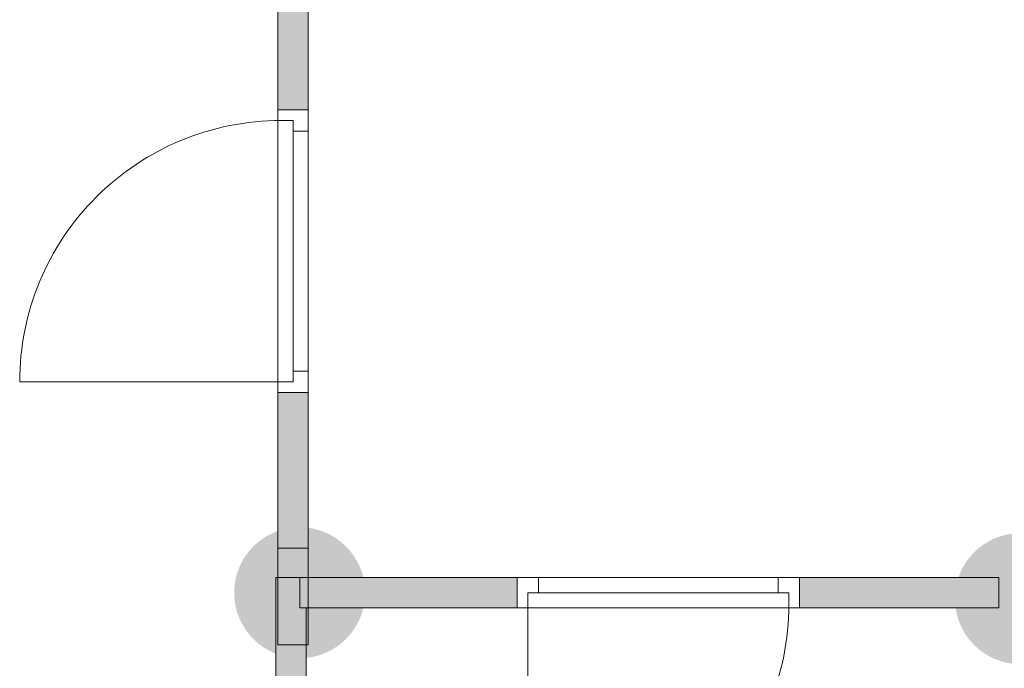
# Model space of a CAD drawing. Header units: inches. Extents: x 15 to 546804, y -66 to 267312.
# Tile 41 of 256: x 405489 to 408728, y 39787 to 41921. Entities that reach past the tile are written whole.
import ezdxf

# ---------------------------------------------------------------- set-up
doc = ezdxf.new("R2010")
doc.units = ezdxf.units.IN
doc.header["$MEASUREMENT"] = 0
doc.layers.add('Zone-1', color=4, linetype='Continuous')

msp = doc.modelspace()

# ---------------------------------------------------------------- hatches: boundary and pattern name
at = {"lineweight": 20}
h = msp.add_hatch(color=7, dxfattribs=at)
h.dxf.hatch_style = 1
h.paths.add_polyline_path([(406438.3, 42530.4), (406410.4, 42519.6), (406380.7, 42615.2), (406338.3, 42605.8), (406338.3, 42505.8), (406338.3, 41623.8), (406438.3, 41623.8)])
h.paths.add_polyline_path([(406438.3, 42637.4), (406380.7, 42615.2), (406410.4, 42519.6), (406438.3, 42530.4)])
h = msp.add_hatch(color=7, dxfattribs=at)
h.dxf.hatch_style = 1
h.paths.add_polyline_path([(406625.3, 40035.9, 1), (406194.5, 40035.9, 1)])
h = msp.add_hatch(color=7, dxfattribs=at)
h.dxf.hatch_style = 1
h.paths.add_polyline_path([(408996.4, 40016.4, 1), (408565.5, 40016.4, 1)])
at = {"layer": 'Zone-1', "lineweight": 20}
h = msp.add_hatch(color=7, dxfattribs=at)
h.dxf.hatch_style = 1
h.paths.add_polyline_path([(406431.3, 39767.8), (406331.3, 39767.8), (406331.3, 36335.9), (406431.3, 36335.9)])
h.paths.add_polyline_path([(406431.3, 39985.9), (406409.9, 39985.9), (406409.9, 40085.9), (406331.3, 40085.9), (406331.3, 39767.8), (406431.3, 39767.8)])
h.paths.add_polyline_path([(406438.3, 40694.8), (406338.3, 40694.8), (406338.3, 40182.6), (406438.3, 40182.6)])
h = msp.add_hatch(color=7, dxfattribs=at)
h.dxf.hatch_style = 1
h.paths.add_polyline_path([(408709.9, 40085.9), (408054.1, 40085.9), (408054.1, 39985.9), (408709.9, 39985.9)])
h.paths.add_polyline_path([(407125.1, 40085.9), (406750.6, 40085.9), (406750.6, 39985.9), (407125.1, 39985.9)])
h.paths.add_polyline_path([(406750.6, 40085.9), (406438.3, 40085.9), (406438.3, 39985.9), (406750.6, 39985.9)])

# ---------------------------------------------------------------- linework, layer by layer
at = {"color": 7, "lineweight": 20}
for p, q in [((406438.3, 42958.5, 2730), (406438.3, 41396.8, 2730)), ((406438.3, 42958.5, 5430), (406438.3, 41396.8, 5430)), ((406338.3, 41396.8, 5430), (406338.3, 42505.8, 5430)), ((406338.3, 41396.8, 2730), (406338.3, 42505.8, 2730)), ((406438.3, 41623.8, 2500), (406338.3, 41623.8, 2500)), ((406338.3, 41623.8, 2500), (406338.3, 41553.8, 2500)), ((406338.3, 41623.8, 3000), (406338.3, 41623.8, 2500)), ((406338.3, 40694.8, 3000), (406338.3, 41623.8, 3000)), ((406438.3, 41623.8, 3000), (406338.3, 41623.8, 3000)), ((406338.3, 41588.8, 300), (406338.3, 41623.8, 300)), ((406338.3, 41623.8, 300), (406338.3, 41623.8, 2500)), ((406338.3, 41623.8, 2500), (406338.3, 40694.8, 2500)), ((406438.3, 41623.8, 300), (406338.3, 41623.8, 300)), ((406438.3, 41623.8, 2500), (406338.3, 41623.8, 2500)), ((406438.3, 41623.8, 2500), (406438.3, 41553.8, 2500)), ((406438.3, 40694.8, 3000), (406438.3, 41623.8, 3000)), ((406438.3, 41623.8, 3000), (406438.3, 41623.8, 2500)), ((406438.3, 41553.8, 300), (406438.3, 41623.8, 300)), ((406438.3, 41623.8, 300), (406438.3, 41623.8, 2500)), ((406438.3, 41623.8, 2500), (406438.3, 40694.8, 2500)), ((406388.3, 41588.8, 300), (406338.3, 41588.8, 300)), ((406338.3, 41588.8, 300), (406338.3, 41588.8, 2465)), ((406338.3, 41588.8, 2465), (406338.3, 40729.8, 2465)), ((406388.3, 41588.8, 2465), (406338.3, 41588.8, 2465)), ((406348.3, 41588.8, 300), (406348.3, 41588.8, 2465)), ((406388.3, 41588.8, 2465), (406348.3, 41588.8, 2465)), ((406388.3, 41588.8, 300), (406348.3, 41588.8, 300)), ((406388.3, 41588.8, 300), (406388.3, 41588.8, 2465)), ((406388.3, 41553.8, 300), (406388.3, 41588.8, 300)), ((406388.3, 41553.8, 2465), (406388.3, 41588.8, 2465)), ((406388.3, 40729.8, 300), (406388.3, 41588.8, 300)), ((406388.3, 41588.8, 300), (406388.3, 41588.8, 2465)), ((406388.3, 41588.8, 2465), (406388.3, 40729.8, 2465)), ((406338.3, 40764.8, 2930), (406338.3, 41553.8, 2930)), ((406338.3, 41553.8, 2930), (406338.3, 41553.8, 2500)), ((406388.3, 41553.8, 2930), (406388.3, 41553.8, 2500)), ((406388.3, 40764.8, 2930), (406388.3, 41553.8, 2930)), ((406388.3, 41553.8, 2500), (406388.3, 40764.8, 2500)), ((406438.3, 41553.8, 2430), (406388.3, 41553.8, 2430)), ((406438.3, 41553.8, 300), (406388.3, 41553.8, 300)), ((406388.3, 41553.8, 300), (406388.3, 41553.8, 2430)), ((406388.3, 41553.8, 2430), (406388.3, 40764.8, 2430)), ((406388.3, 41553.8, 2465), (406388.3, 40764.8, 2465)), ((406388.3, 41553.8, 2430), (406388.3, 41553.8, 2465)), ((406388.3, 41551.4, 1368.1), (406388.3, 41496.6, 1438.9)), ((406388.3, 41496.6, 1291.1), (406388.3, 41551.4, 1361.9)), ((406438.3, 41553.8, 2930), (406438.3, 41553.8, 2500)), ((406438.3, 40764.8, 2930), (406438.3, 41553.8, 2930)), ((406438.3, 41553.8, 300), (406438.3, 41553.8, 2430)), ((406438.3, 41553.8, 2430), (406438.3, 40764.8, 2430)), ((406388.3, 41441.9, 1509.7), (406388.3, 41387.1, 1580.5)), ((406388.3, 41387.1, 1149.5), (406388.3, 41441.9, 1220.3)), ((406338.3, 41396.8, 2730), (406338.3, 41396.8, 5430)), ((406438.3, 41396.8, 2730), (406438.3, 41396.8, 5430)), ((406388.3, 41332.3, 1651.3), (406388.3, 41277.5, 1722.1)), ((406388.3, 41277.5, 1007.9), (406388.3, 41332.3, 1078.7)), ((406388.3, 41222.8, 1792.9), (406388.3, 41168, 1863.7)), ((406388.3, 41168, 866.3), (406388.3, 41222.8, 937.1)), ((406388.3, 41113.2, 1934.5), (406388.3, 41058.4, 2005.2)), ((406388.3, 41058.4, 724.8), (406388.3, 41113.2, 795.5)), ((406388.3, 41003.7, 2076), (406388.3, 40948.9, 2146.8)), ((406388.3, 40948.9, 583.2), (406388.3, 41003.7, 654)), ((406388.3, 40894.1, 2217.6), (406388.3, 40839.4, 2288.4)), ((406388.3, 40839.4, 441.6), (406388.3, 40894.1, 512.4)), ((406388.3, 40729.8, 300), (406388.3, 40784.6, 370.8)), ((406388.3, 40784.6, 2359.2), (406388.3, 40729.8, 2430)), ((406338.3, 40764.8, 2500), (406338.3, 40694.8, 2500)), ((406338.3, 40764.8, 2500), (406338.3, 40764.8, 2930)), ((406388.3, 40764.8, 2500), (406388.3, 40764.8, 2930)), ((406438.3, 40764.8, 300), (406388.3, 40764.8, 300)), ((406438.3, 40764.8, 2430), (406388.3, 40764.8, 2430)), ((406388.3, 40764.8, 2430), (406388.3, 40764.8, 300)), ((406388.3, 40764.8, 300), (406388.3, 40729.8, 300)), ((406388.3, 40764.8, 2465), (406388.3, 40729.8, 2465)), ((406388.3, 40764.8, 2430), (406388.3, 40764.8, 2465)), ((406438.3, 40764.8, 2500), (406438.3, 40764.8, 2930)), ((406438.3, 40764.8, 2500), (406438.3, 40694.8, 2500)), ((406438.3, 40694.8, 300), (406438.3, 40764.8, 300)), ((406438.3, 40764.8, 2430), (406438.3, 40764.8, 300)), ((406348.3, 40729.8, 300), (405489.3, 40729.8, 300)), ((406338.3, 40694.8, 300), (406338.3, 40729.8, 300)), ((406388.3, 40729.8, 300), (406338.3, 40729.8, 300)), ((406338.3, 40729.8, 2465), (406338.3, 40729.8, 300)), ((406388.3, 40729.8, 2465), (406338.3, 40729.8, 2465)), ((406348.3, 40729.8, 2465), (406348.3, 40729.8, 300)), ((406388.3, 40729.8, 2465), (406348.3, 40729.8, 2465)), ((406388.3, 40729.8, 300), (406348.3, 40729.8, 300)), ((406388.3, 40729.8, 2465), (406388.3, 40729.8, 300)), ((406388.3, 40729.8, 2465), (406388.3, 40729.8, 300)), ((406438.3, 40694.8, 2500), (406338.3, 40694.8, 2500)), ((406438.3, 40694.8, 3000), (406338.3, 40694.8, 3000)), ((406338.3, 40694.8, 2500), (406338.3, 40694.8, 3000)), ((406338.3, 40694.8, 2500), (406338.3, 40694.8, 300)), ((406438.3, 40694.8, 300), (406338.3, 40694.8, 300)), ((406438.3, 40694.8, 2500), (406338.3, 40694.8, 2500)), ((406338.3, 40694.8, 2859.5), (406338.3, 39864.5, 2859.5)), ((406338.3, 40694.8, 5559.5), (406338.3, 39864.5, 5559.5)), ((406438.3, 40694.8, 2500), (406438.3, 40694.8, 3000)), ((406438.3, 40694.8, 2500), (406438.3, 40694.8, 300)), ((406438.3, 39864.5, 2859.5), (406438.3, 40694.8, 2859.5)), ((406438.3, 39864.5, 5559.5), (406438.3, 40694.8, 5559.5)), ((406338.3, 40182.6, 2859.5), (406438.3, 40182.6, 2859.5)), ((406338.3, 40182.6, 5559.5), (406438.3, 40182.6, 5559.5)), ((406338.3, 40182.6, 2859.5), (406338.3, 40182.6, 5559.5)), ((406438.3, 40182.6, 2859.5), (406438.3, 40182.6, 5559.5)), ((406331.3, 40085.9, 2859.5), (406331.3, 36017.8, 2859.5)), ((406431.3, 40085.9, 2859.5), (406331.3, 40085.9, 2859.5)), ((406331.3, 40085.9, 2859.5), (406331.3, 40085.9, 5559.5)), ((406431.3, 40085.9, 5559.5), (406331.3, 40085.9, 5559.5)), ((406331.3, 40085.9, 5559.5), (406331.3, 36017.8, 5559.5)), ((406409.9, 40085.9, 2859.5), (407125.1, 40085.9, 2859.5)), ((406409.9, 40085.9, 5559.5), (407125.1, 40085.9, 5559.5)), ((406409.9, 40085.9, 2859.5), (406409.9, 40085.9, 5559.5)), ((406409.9, 39985.9, 2859.5), (406409.9, 40085.9, 2859.5)), ((406409.9, 39985.9, 5559.5), (406409.9, 40085.9, 5559.5)), ((406431.3, 40085.9, 2859.5), (406431.3, 40085.9, 5559.5)), ((407125.1, 40085.9, 2859.5), (407125.1, 40085.9, 5559.5)), ((407125.1, 40085.9, 2859.5), (407125.1, 39985.9, 2859.5)), ((407125.1, 40085.9, 5559.5), (407125.1, 39985.9, 5559.5)), ((407195.1, 40085.9, 5059.5), (407125.1, 40085.9, 5059.5)), ((407125.1, 40085.9, 5059.5), (407125.1, 40085.9, 5559.5)), ((407125.1, 40085.9, 5559.5), (408054.1, 40085.9, 5559.5)), ((407125.1, 40085.9, 5059.5), (407125.1, 39985.9, 5059.5)), ((407125.1, 40085.9, 5559.5), (407125.1, 39985.9, 5559.5)), ((407125.1, 40085.9, 2859.5), (407195.1, 40085.9, 2859.5)), ((408054.1, 40085.9, 5059.5), (407125.1, 40085.9, 5059.5)), ((407125.1, 40085.9, 5059.5), (407125.1, 40085.9, 2859.5)), ((407125.1, 40085.9, 2859.5), (407125.1, 39985.9, 2859.5)), ((407125.1, 40085.9, 5059.5), (407125.1, 39985.9, 5059.5)), ((407195.1, 40085.9, 5059.5), (407195.1, 40085.9, 5489.5)), ((407195.1, 40085.9, 5489.5), (407984.1, 40085.9, 5489.5)), ((407984.1, 40085.9, 4989.5), (407195.1, 40085.9, 4989.5)), ((407195.1, 40085.9, 4989.5), (407195.1, 40085.9, 2859.5)), ((407195.1, 40085.9, 2859.5), (407195.1, 40035.9, 2859.5)), ((407195.1, 40085.9, 4989.5), (407195.1, 40035.9, 4989.5)), ((408054.1, 40085.9, 5059.5), (407984.1, 40085.9, 5059.5)), ((407984.1, 40085.9, 5489.5), (407984.1, 40085.9, 5059.5)), ((407984.1, 40085.9, 2859.5), (407984.1, 40085.9, 4989.5)), ((407984.1, 40085.9, 2859.5), (408054.1, 40085.9, 2859.5)), ((407984.1, 40085.9, 4989.5), (407984.1, 40035.9, 4989.5)), ((407984.1, 40085.9, 2859.5), (407984.1, 40035.9, 2859.5)), ((408054.1, 40085.9, 2859.5), (408054.1, 40085.9, 5559.5)), ((408054.1, 40085.9, 5559.5), (408054.1, 39985.9, 5559.5)), ((408054.1, 40085.9, 2859.5), (408054.1, 39985.9, 2859.5)), ((408054.1, 40085.9, 2859.5), (408709.9, 40085.9, 2859.5)), ((408054.1, 40085.9, 5559.5), (408709.9, 40085.9, 5559.5)), ((408054.1, 40085.9, 5559.5), (408054.1, 40085.9, 5059.5)), ((408054.1, 40085.9, 5059.5), (408054.1, 39985.9, 5059.5)), ((408054.1, 40085.9, 5559.5), (408054.1, 39985.9, 5559.5)), ((408054.1, 40085.9, 2859.5), (408054.1, 40085.9, 5059.5)), ((408054.1, 40085.9, 2859.5), (408054.1, 39985.9, 2859.5)), ((408054.1, 40085.9, 5059.5), (408054.1, 39985.9, 5059.5)), ((408709.9, 40085.9, 5559.5), (408709.9, 39985.9, 5559.5)), ((408709.9, 40085.9, 2859.5), (408709.9, 39985.9, 2859.5)), ((408709.9, 40085.9, 2859.5), (408709.9, 40085.9, 5559.5)), ((407160.1, 40035.9, 2859.5), (407160.1, 39985.9, 2859.5)), ((407160.1, 40035.9, 5024.5), (407160.1, 40035.9, 2859.5)), ((407195.1, 40035.9, 2859.5), (407160.1, 40035.9, 2859.5)), ((407160.1, 40035.9, 5024.5), (407160.1, 39985.9, 5024.5)), ((407195.1, 40035.9, 5024.5), (407160.1, 40035.9, 5024.5)), ((407160.1, 40035.9, 2859.5), (408019.1, 40035.9, 2859.5)), ((407160.1, 40035.9, 5024.5), (407160.1, 40035.9, 2859.5)), ((408019.1, 40035.9, 5024.5), (407160.1, 40035.9, 5024.5)), ((407160.1, 40035.9, 5024.5), (407160.1, 39995.9, 5024.5)), ((407160.1, 40035.9, 2859.5), (407160.1, 39995.9, 2859.5)), ((407160.1, 40035.9, 2859.5), (407214.8, 40035.9, 2930.3)), ((407214.8, 40035.9, 4918.7), (407160.1, 40035.9, 4989.5)), ((407195.1, 40035.9, 5489.5), (407984.1, 40035.9, 5489.5)), ((407984.1, 40035.9, 5059.5), (407195.1, 40035.9, 5059.5)), ((407195.1, 40035.9, 5059.5), (407195.1, 40035.9, 5489.5)), ((407195.1, 40035.9, 4989.5), (407195.1, 40035.9, 2859.5)), ((407984.1, 40035.9, 4989.5), (407195.1, 40035.9, 4989.5)), ((407984.1, 40035.9, 5024.5), (407195.1, 40035.9, 5024.5)), ((407195.1, 40035.9, 4989.5), (407195.1, 40035.9, 5024.5)), ((407324.4, 40035.9, 4777.1), (407269.6, 40035.9, 4847.9)), ((407269.6, 40035.9, 3001.1), (407324.4, 40035.9, 3071.9)), ((407433.9, 40035.9, 4635.5), (407379.2, 40035.9, 4706.3)), ((407379.2, 40035.9, 3142.7), (407433.9, 40035.9, 3213.5)), ((407543.5, 40035.9, 4494), (407488.7, 40035.9, 4564.8)), ((407488.7, 40035.9, 3284.3), (407543.5, 40035.9, 3355.1)), ((407653, 40035.9, 4352.4), (407598.2, 40035.9, 4423.2)), ((407598.2, 40035.9, 3425.8), (407653, 40035.9, 3496.6)), ((407762.6, 40035.9, 4210.8), (407707.8, 40035.9, 4281.6)), ((407707.8, 40035.9, 3567.4), (407762.6, 40035.9, 3638.2)), ((407872.1, 40035.9, 4069.2), (407817.3, 40035.9, 4140)), ((407817.3, 40035.9, 3709), (407872.1, 40035.9, 3779.8)), ((407981.7, 40035.9, 3927.6), (407926.9, 40035.9, 3998.4)), ((407926.9, 40035.9, 3850.6), (407981.7, 40035.9, 3921.4)), ((407984.1, 40035.9, 5489.5), (407984.1, 40035.9, 5059.5)), ((407984.1, 40035.9, 2859.5), (407984.1, 40035.9, 4989.5)), ((407984.1, 40035.9, 2859.5), (408019.1, 40035.9, 2859.5)), ((407984.1, 40035.9, 5024.5), (408019.1, 40035.9, 5024.5)), ((407984.1, 40035.9, 4989.5), (407984.1, 40035.9, 5024.5)), ((408019.1, 40035.9, 2859.5), (408019.1, 40035.9, 5024.5)), ((408019.1, 40035.9, 2859.5), (408019.1, 39985.9, 2859.5)), ((408019.1, 40035.9, 5024.5), (408019.1, 39985.9, 5024.5)), ((408019.1, 40035.9, 2859.5), (408019.1, 40035.9, 5024.5)), ((408019.1, 40035.9, 5024.5), (408019.1, 39995.9, 5024.5)), ((408019.1, 40035.9, 2859.5), (408019.1, 39995.9, 2859.5)), ((406409.9, 39985.9, 2859.5), (406409.9, 39985.9, 5559.5)), ((407125.1, 39985.9, 2859.5), (406409.9, 39985.9, 2859.5)), ((407125.1, 39985.9, 5559.5), (406409.9, 39985.9, 5559.5)), ((406431.3, 36017.8, 2859.5), (406431.3, 39985.9, 2859.5)), ((406431.3, 36017.8, 5559.5), (406431.3, 39985.9, 5559.5)), ((407125.1, 39985.9, 2859.5), (407125.1, 39985.9, 5559.5)), ((407195.1, 39985.9, 5059.5), (407125.1, 39985.9, 5059.5)), ((407125.1, 39985.9, 5059.5), (407125.1, 39985.9, 5559.5)), ((407125.1, 39985.9, 5559.5), (408054.1, 39985.9, 5559.5)), ((407125.1, 39985.9, 2859.5), (407160.1, 39985.9, 2859.5)), ((408054.1, 39985.9, 5059.5), (407125.1, 39985.9, 5059.5)), ((407125.1, 39985.9, 5059.5), (407125.1, 39985.9, 2859.5)), ((407160.1, 39995.9, 5024.5), (407160.1, 39995.9, 2859.5)), ((407160.1, 39995.9, 2859.5), (407160.1, 39136.9, 2859.5)), ((407160.1, 39985.9, 5024.5), (407160.1, 39985.9, 2859.5)), ((408019.1, 39985.9, 5024.5), (407160.1, 39985.9, 5024.5)), ((407195.1, 39985.9, 5489.5), (407984.1, 39985.9, 5489.5)), ((407195.1, 39985.9, 5059.5), (407195.1, 39985.9, 5489.5)), ((407984.1, 39985.9, 5489.5), (407984.1, 39985.9, 5059.5)), ((408054.1, 39985.9, 5059.5), (407984.1, 39985.9, 5059.5)), ((408019.1, 39995.9, 2859.5), (408019.1, 39995.9, 5024.5)), ((408019.1, 39985.9, 2859.5), (408054.1, 39985.9, 2859.5)), ((408019.1, 39985.9, 2859.5), (408019.1, 39985.9, 5024.5)), ((408054.1, 39985.9, 2859.5), (408054.1, 39985.9, 5559.5)), ((408054.1, 39985.9, 5559.5), (408709.9, 39985.9, 5559.5)), ((408054.1, 39985.9, 2859.5), (408709.9, 39985.9, 2859.5)), ((408054.1, 39985.9, 5559.5), (408054.1, 39985.9, 5059.5)), ((408054.1, 39985.9, 2859.5), (408054.1, 39985.9, 5059.5)), ((408709.9, 39985.9, 2859.5), (408709.9, 39985.9, 5559.5))]:
    msp.add_line(p, q, dxfattribs=at)
for centre in [(406348.3, 40729.8, 300), (406348.3, 40729.8, 0)]:
    msp.add_ellipse(centre, major_axis=(859.5, 0), ratio=0.999391, start_param=1.570796, end_param=3.141593, dxfattribs=at)
at = {"color": 7, "lineweight": 20, "extrusion": (-1.21116e-11, -1.6368e-18, -1)}
msp.add_ellipse((407160.1, 39995.9, 2859.5), major_axis=(0, 859.5), ratio=0.999391, start_param=1.570796, end_param=3.141593, dxfattribs=at)
at = {"color": 7, "lineweight": 20}
for points, invisible_edges in [([(406438.3, 42958.5, 2730), (406438.3, 41396.8, 5430), (406438.3, 41396.8, 2730)], 1), ([(406438.3, 41396.8, 5430), (406438.3, 42958.5, 2730), (406438.3, 42958.5, 5430)], 1), ([(406338.3, 42505.8, 5430), (406338.3, 41396.8, 2730), (406338.3, 41396.8, 5430)], 1), ([(406338.3, 41396.8, 2730), (406338.3, 42505.8, 5430), (406338.3, 42505.8, 2730)], 1), ([(406438.3, 41623.8, 300), (406338.3, 41623.8, 300), (406438.3, 41623.8, 2500)], 2), ([(406338.3, 41623.8, 2500), (406438.3, 41623.8, 2500), (406338.3, 41623.8, 300)], 2), ([(406338.3, 41623.8, 300), (406338.3, 41588.8, 300), (406338.3, 41623.8, 2500)], 2), ([(406338.3, 41588.8, 2465), (406338.3, 41623.8, 2500), (406338.3, 41588.8, 300)], 3), ([(406338.3, 40729.8, 2465), (406338.3, 41623.8, 2500), (406338.3, 41588.8, 2465)], 3), ([(406338.3, 41623.8, 2500), (406338.3, 40729.8, 2465), (406338.3, 40694.8, 2500)], 3), ([(406438.3, 41623.8, 2500), (406338.3, 41623.8, 2500), (406438.3, 40694.8, 2500)], 2), ([(406338.3, 40694.8, 2500), (406438.3, 40694.8, 2500), (406338.3, 41623.8, 2500)], 2), ([(406338.3, 41623.8, 300), (406438.3, 41623.8, 300), (406338.3, 41588.8, 300)], 2), ([(406388.3, 41588.8, 300), (406338.3, 41588.8, 300), (406438.3, 41623.8, 300)], 14), ([(406338.3, 41623.8, 3000), (406338.3, 40694.8, 3000), (406438.3, 41623.8, 3000)], 2), ([(406438.3, 40694.8, 3000), (406438.3, 41623.8, 3000), (406338.3, 40694.8, 3000)], 2), ([(406438.3, 41623.8, 3000), (406438.3, 41623.8, 2500), (406338.3, 41623.8, 3000)], 2), ([(406338.3, 41623.8, 2500), (406338.3, 41623.8, 3000), (406438.3, 41623.8, 2500)], 2), ([(406338.3, 41553.8, 2500), (406338.3, 41553.8, 2930), (406338.3, 41623.8, 2500)], 2), ([(406338.3, 41623.8, 3000), (406338.3, 41623.8, 2500), (406338.3, 41553.8, 2930)], 14), ([(406338.3, 40764.8, 2930), (406338.3, 41623.8, 3000), (406338.3, 41553.8, 2930)], 3), ([(406338.3, 41623.8, 3000), (406338.3, 40764.8, 2930), (406338.3, 40694.8, 3000)], 3), ([(406438.3, 41553.8, 300), (406388.3, 41588.8, 300), (406438.3, 41623.8, 300)], 3), ([(406438.3, 41553.8, 300), (406438.3, 41623.8, 300), (406438.3, 41553.8, 2430)], 2), ([(406438.3, 41623.8, 2500), (406438.3, 41553.8, 2430), (406438.3, 41623.8, 300)], 3), ([(406438.3, 40694.8, 2500), (406438.3, 41553.8, 2430), (406438.3, 41623.8, 2500)], 3), ([(406438.3, 41553.8, 2500), (406438.3, 41623.8, 2500), (406438.3, 41553.8, 2930)], 2), ([(406438.3, 41623.8, 3000), (406438.3, 41553.8, 2930), (406438.3, 41623.8, 2500)], 3), ([(406438.3, 40694.8, 3000), (406438.3, 41553.8, 2930), (406438.3, 41623.8, 3000)], 3), ([(406388.3, 41588.8, 300), (406388.3, 41588.8, 2465), (406338.3, 41588.8, 300)], 2), ([(406338.3, 41588.8, 2465), (406338.3, 41588.8, 300), (406388.3, 41588.8, 2465)], 2), ([(406338.3, 41588.8, 2465), (406388.3, 41588.8, 2465), (406338.3, 40729.8, 2465)], 2), ([(406388.3, 41553.8, 2465), (406338.3, 40729.8, 2465), (406388.3, 41588.8, 2465)], 3), ([(406388.3, 41588.8, 2465), (406388.3, 41588.8, 300), (406348.3, 41588.8, 2465)], 2), ([(406348.3, 41588.8, 300), (406348.3, 41588.8, 2465), (406388.3, 41588.8, 300)], 2), ([(406388.3, 40729.8, 300), (406388.3, 41588.8, 300), (406388.3, 40729.8, 2465)], 2), ([(406388.3, 41588.8, 2465), (406388.3, 40729.8, 2465), (406388.3, 41588.8, 300)], 2), ([(406388.3, 41588.8, 300), (406388.3, 41553.8, 300), (406388.3, 41588.8, 2465)], 2), ([(406388.3, 41553.8, 2430), (406388.3, 41588.8, 2465), (406388.3, 41553.8, 300)], 3), ([(406388.3, 41553.8, 2465), (406388.3, 41588.8, 2465), (406388.3, 41553.8, 2430)], 2), ([(406388.3, 41553.8, 300), (406388.3, 41588.8, 300), (406438.3, 41553.8, 300)], 2), ([(406388.3, 40764.8, 2465), (406338.3, 40729.8, 2465), (406388.3, 41553.8, 2465)], 3), ([(406438.3, 41553.8, 300), (406438.3, 41553.8, 2430), (406388.3, 41553.8, 300)], 2), ([(406388.3, 41553.8, 2430), (406388.3, 41553.8, 300), (406438.3, 41553.8, 2430)], 2), ([(406388.3, 41553.8, 2430), (406388.3, 40764.8, 2430), (406388.3, 41553.8, 2465)], 2), ([(406388.3, 40764.8, 2465), (406388.3, 41553.8, 2465), (406388.3, 40764.8, 2430)], 2), ([(406388.3, 41553.8, 2430), (406438.3, 41553.8, 2430), (406388.3, 40764.8, 2430)], 2), ([(406438.3, 40764.8, 2430), (406388.3, 40764.8, 2430), (406438.3, 41553.8, 2430)], 2), ([(406388.3, 40764.8, 2500), (406388.3, 41553.8, 2500), (406388.3, 40764.8, 2930)], 2), ([(406388.3, 41553.8, 2930), (406388.3, 40764.8, 2930), (406388.3, 41553.8, 2500)], 2), ([(406438.3, 41553.8, 2430), (406438.3, 40694.8, 2500), (406438.3, 40764.8, 2430)], 3), ([(406438.3, 41553.8, 2930), (406438.3, 40694.8, 3000), (406438.3, 40764.8, 2930)], 3), ([(406388.3, 40729.8, 2465), (406338.3, 40729.8, 2465), (406388.3, 40764.8, 2465)], 2), ([(406338.3, 40764.8, 2500), (406338.3, 40694.8, 2500), (406338.3, 40764.8, 2930)], 2), ([(406338.3, 40694.8, 3000), (406338.3, 40764.8, 2930), (406338.3, 40694.8, 2500)], 3), ([(406388.3, 40764.8, 300), (406388.3, 40729.8, 300), (406388.3, 40764.8, 2430)], 2), ([(406388.3, 40729.8, 2465), (406388.3, 40764.8, 2430), (406388.3, 40729.8, 300)], 3), ([(406388.3, 40764.8, 2465), (406388.3, 40764.8, 2430), (406388.3, 40729.8, 2465)], 2), ([(406438.3, 40764.8, 300), (406388.3, 40764.8, 300), (406438.3, 40764.8, 2430)], 2), ([(406388.3, 40764.8, 2430), (406438.3, 40764.8, 2430), (406388.3, 40764.8, 300)], 2), ([(406388.3, 40764.8, 300), (406438.3, 40764.8, 300), (406388.3, 40729.8, 300)], 2), ([(406438.3, 40694.8, 300), (406388.3, 40729.8, 300), (406438.3, 40764.8, 300)], 3), ([(406438.3, 40694.8, 300), (406438.3, 40764.8, 300), (406438.3, 40694.8, 2500)], 2), ([(406438.3, 40764.8, 2430), (406438.3, 40694.8, 2500), (406438.3, 40764.8, 300)], 3), ([(406438.3, 40694.8, 2500), (406438.3, 40764.8, 2500), (406438.3, 40694.8, 3000)], 2), ([(406438.3, 40764.8, 2930), (406438.3, 40694.8, 3000), (406438.3, 40764.8, 2500)], 3), ([(406388.3, 40729.8, 300), (406338.3, 40729.8, 300), (406388.3, 40729.8, 2465)], 2), ([(406338.3, 40729.8, 2465), (406388.3, 40729.8, 2465), (406338.3, 40729.8, 300)], 2), ([(406338.3, 40729.8, 300), (406338.3, 40694.8, 300), (406338.3, 40729.8, 2465)], 2), ([(406338.3, 40694.8, 2500), (406338.3, 40729.8, 2465), (406338.3, 40694.8, 300)], 3), ([(406338.3, 40729.8, 300), (406388.3, 40729.8, 300), (406338.3, 40694.8, 300)], 2), ([(406338.3, 40694.8, 300), (406388.3, 40729.8, 300), (406438.3, 40694.8, 300)], 3), ([(406388.3, 40729.8, 300), (406388.3, 40729.8, 2465), (406348.3, 40729.8, 300)], 2), ([(406348.3, 40729.8, 2465), (406348.3, 40729.8, 300), (406388.3, 40729.8, 2465)], 2), ([(406338.3, 40694.8, 5559.5), (406338.3, 39864.5, 2859.5), (406338.3, 39864.5, 5559.5)], 1), ([(406338.3, 39864.5, 2859.5), (406338.3, 40694.8, 5559.5), (406338.3, 40694.8, 2859.5)], 1), ([(406438.3, 40694.8, 2859.5), (406338.3, 39864.5, 2859.5), (406338.3, 40694.8, 2859.5)], 1), ([(406338.3, 39864.5, 2859.5), (406438.3, 40694.8, 2859.5), (406438.3, 39864.5, 2859.5)], 1), ([(406438.3, 39864.5, 5559.5), (406338.3, 40694.8, 5559.5), (406338.3, 39864.5, 5559.5)], 1), ([(406338.3, 40694.8, 5559.5), (406438.3, 39864.5, 5559.5), (406438.3, 40694.8, 5559.5)], 1), ([(406438.3, 40694.8, 300), (406438.3, 40694.8, 2500), (406338.3, 40694.8, 300)], 2), ([(406338.3, 40694.8, 2500), (406338.3, 40694.8, 300), (406438.3, 40694.8, 2500)], 2), ([(406438.3, 40694.8, 2500), (406438.3, 40694.8, 3000), (406338.3, 40694.8, 2500)], 2), ([(406338.3, 40694.8, 3000), (406338.3, 40694.8, 2500), (406438.3, 40694.8, 3000)], 2), ([(406438.3, 40694.8, 2859.5), (406438.3, 39864.5, 5559.5), (406438.3, 39864.5, 2859.5)], 1), ([(406438.3, 39864.5, 5559.5), (406438.3, 40694.8, 2859.5), (406438.3, 40694.8, 5559.5)], 1), ([(406438.3, 40182.6, 5559.5), (406338.3, 40182.6, 2859.5), (406438.3, 40182.6, 2859.5)], 1), ([(406338.3, 40182.6, 2859.5), (406438.3, 40182.6, 5559.5), (406338.3, 40182.6, 5559.5)], 1), ([(406331.3, 40085.9, 5559.5), (406431.3, 40085.9, 2859.5), (406331.3, 40085.9, 2859.5)], 1), ([(406431.3, 40085.9, 2859.5), (406331.3, 40085.9, 5559.5), (406431.3, 40085.9, 5559.5)], 1), ([(406409.9, 40085.9, 5559.5), (406409.9, 39985.9, 5559.5), (407125.1, 40085.9, 5559.5)], 2), ([(407125.1, 39985.9, 5559.5), (407125.1, 40085.9, 5559.5), (406409.9, 39985.9, 5559.5)], 2), ([(406409.9, 39985.9, 2859.5), (406409.9, 40085.9, 2859.5), (407125.1, 39985.9, 2859.5)], 2), ([(407125.1, 40085.9, 2859.5), (407125.1, 39985.9, 2859.5), (406409.9, 40085.9, 2859.5)], 2), ([(406409.9, 40085.9, 5559.5), (406409.9, 40085.9, 2859.5), (406409.9, 39985.9, 5559.5)], 2), ([(406409.9, 39985.9, 2859.5), (406409.9, 39985.9, 5559.5), (406409.9, 40085.9, 2859.5)], 2), ([(407125.1, 40085.9, 2859.5), (406409.9, 40085.9, 2859.5), (407125.1, 40085.9, 5559.5)], 2), ([(406409.9, 40085.9, 5559.5), (407125.1, 40085.9, 5559.5), (406409.9, 40085.9, 2859.5)], 2), ([(407125.1, 40085.9, 5559.5), (407195.1, 40085.9, 5059.5), (407125.1, 40085.9, 5059.5)], 1), ([(407195.1, 40085.9, 5059.5), (407125.1, 40085.9, 5559.5), (407195.1, 40085.9, 5489.5)], 3), ([(407195.1, 40085.9, 5489.5), (407125.1, 40085.9, 5559.5), (407984.1, 40085.9, 5489.5)], 3), ([(408054.1, 40085.9, 5559.5), (407984.1, 40085.9, 5489.5), (407125.1, 40085.9, 5559.5)], 3), ([(408054.1, 40085.9, 5559.5), (407125.1, 39985.9, 5559.5), (408054.1, 39985.9, 5559.5)], 1), ([(407125.1, 39985.9, 5559.5), (408054.1, 40085.9, 5559.5), (407125.1, 40085.9, 5559.5)], 1), ([(407125.1, 40085.9, 5059.5), (408054.1, 39985.9, 5059.5), (408054.1, 40085.9, 5059.5)], 1), ([(408054.1, 39985.9, 5059.5), (407125.1, 40085.9, 5059.5), (407125.1, 39985.9, 5059.5)], 1), ([(407125.1, 40085.9, 5059.5), (407195.1, 40085.9, 2859.5), (407125.1, 40085.9, 2859.5)], 1), ([(407195.1, 40085.9, 2859.5), (407125.1, 40085.9, 5059.5), (407195.1, 40085.9, 4989.5)], 3), ([(407195.1, 40085.9, 4989.5), (407125.1, 40085.9, 5059.5), (407984.1, 40085.9, 4989.5)], 3), ([(408054.1, 40085.9, 5059.5), (407984.1, 40085.9, 4989.5), (407125.1, 40085.9, 5059.5)], 3), ([(407125.1, 39985.9, 2859.5), (407125.1, 40085.9, 5059.5), (407125.1, 40085.9, 2859.5)], 1), ([(407125.1, 40085.9, 5059.5), (407125.1, 39985.9, 2859.5), (407125.1, 39985.9, 5059.5)], 1), ([(407195.1, 40085.9, 2859.5), (407160.1, 40035.9, 2859.5), (407125.1, 40085.9, 2859.5)], 3), ([(407125.1, 40085.9, 2859.5), (407160.1, 40035.9, 2859.5), (407125.1, 39985.9, 2859.5)], 3), ([(407125.1, 39985.9, 5059.5), (407125.1, 40085.9, 5559.5), (407125.1, 40085.9, 5059.5)], 1), ([(407125.1, 40085.9, 5559.5), (407125.1, 39985.9, 5059.5), (407125.1, 39985.9, 5559.5)], 1), ([(407125.1, 40085.9, 2859.5), (407125.1, 40085.9, 5559.5), (407125.1, 39985.9, 2859.5)], 2), ([(407125.1, 39985.9, 5559.5), (407125.1, 39985.9, 2859.5), (407125.1, 40085.9, 5559.5)], 2), ([(407160.1, 40035.9, 2859.5), (407195.1, 40085.9, 2859.5), (407195.1, 40035.9, 2859.5)], 1), ([(407195.1, 40035.9, 4989.5), (407984.1, 40085.9, 4989.5), (407984.1, 40035.9, 4989.5)], 1), ([(407984.1, 40085.9, 4989.5), (407195.1, 40035.9, 4989.5), (407195.1, 40085.9, 4989.5)], 1), ([(407195.1, 40085.9, 4989.5), (407195.1, 40035.9, 2859.5), (407195.1, 40085.9, 2859.5)], 1), ([(407195.1, 40035.9, 2859.5), (407195.1, 40085.9, 4989.5), (407195.1, 40035.9, 4989.5)], 1), ([(407984.1, 40085.9, 5489.5), (408054.1, 40085.9, 5059.5), (407984.1, 40085.9, 5059.5)], 1), ([(408054.1, 40085.9, 5059.5), (407984.1, 40085.9, 5489.5), (408054.1, 40085.9, 5559.5)], 3), ([(407984.1, 40085.9, 4989.5), (408054.1, 40085.9, 2859.5), (407984.1, 40085.9, 2859.5)], 1), ([(408054.1, 40085.9, 2859.5), (407984.1, 40085.9, 4989.5), (408054.1, 40085.9, 5059.5)], 3), ([(407984.1, 40035.9, 2859.5), (407984.1, 40085.9, 4989.5), (407984.1, 40085.9, 2859.5)], 1), ([(407984.1, 40085.9, 4989.5), (407984.1, 40035.9, 2859.5), (407984.1, 40035.9, 4989.5)], 1), ([(408054.1, 40085.9, 2859.5), (408019.1, 40035.9, 2859.5), (407984.1, 40085.9, 2859.5)], 3), ([(407984.1, 40085.9, 2859.5), (408019.1, 40035.9, 2859.5), (407984.1, 40035.9, 2859.5)], 1), ([(408019.1, 39985.9, 2859.5), (408054.1, 40085.9, 2859.5), (408054.1, 39985.9, 2859.5)], 1), ([(408054.1, 40085.9, 2859.5), (408019.1, 39985.9, 2859.5), (408019.1, 40035.9, 2859.5)], 13), ([(408054.1, 40085.9, 5059.5), (408054.1, 39985.9, 2859.5), (408054.1, 40085.9, 2859.5)], 1), ([(408054.1, 39985.9, 2859.5), (408054.1, 40085.9, 5059.5), (408054.1, 39985.9, 5059.5)], 1), ([(408054.1, 39985.9, 5559.5), (408054.1, 40085.9, 5059.5), (408054.1, 40085.9, 5559.5)], 1), ([(408054.1, 40085.9, 5059.5), (408054.1, 39985.9, 5559.5), (408054.1, 39985.9, 5059.5)], 1), ([(408054.1, 40085.9, 5559.5), (408054.1, 39985.9, 5559.5), (408709.9, 40085.9, 5559.5)], 2), ([(408709.9, 39985.9, 5559.5), (408709.9, 40085.9, 5559.5), (408054.1, 39985.9, 5559.5)], 2), ([(408054.1, 39985.9, 2859.5), (408054.1, 40085.9, 2859.5), (408709.9, 39985.9, 2859.5)], 2), ([(408709.9, 40085.9, 2859.5), (408709.9, 39985.9, 2859.5), (408054.1, 40085.9, 2859.5)], 2), ([(408709.9, 40085.9, 2859.5), (408054.1, 40085.9, 2859.5), (408709.9, 40085.9, 5559.5)], 2), ([(408054.1, 40085.9, 5559.5), (408709.9, 40085.9, 5559.5), (408054.1, 40085.9, 2859.5)], 2), ([(408054.1, 40085.9, 5559.5), (408054.1, 40085.9, 2859.5), (408054.1, 39985.9, 5559.5)], 2), ([(408054.1, 39985.9, 2859.5), (408054.1, 39985.9, 5559.5), (408054.1, 40085.9, 2859.5)], 2), ([(408709.9, 40085.9, 2859.5), (408709.9, 40085.9, 5559.5), (408709.9, 39985.9, 2859.5)], 2), ([(408709.9, 39985.9, 5559.5), (408709.9, 39985.9, 2859.5), (408709.9, 40085.9, 5559.5)], 2), ([(407125.1, 39985.9, 2859.5), (407160.1, 40035.9, 2859.5), (407160.1, 39985.9, 2859.5)], 1), ([(407160.1, 39985.9, 5024.5), (408019.1, 40035.9, 5024.5), (408019.1, 39985.9, 5024.5)], 1), ([(408019.1, 40035.9, 5024.5), (407160.1, 39985.9, 5024.5), (407984.1, 40035.9, 5024.5)], 3), ([(407984.1, 40035.9, 5024.5), (407160.1, 39985.9, 5024.5), (407195.1, 40035.9, 5024.5)], 3), ([(407195.1, 40035.9, 5024.5), (407160.1, 39985.9, 5024.5), (407160.1, 40035.9, 5024.5)], 1), ([(407160.1, 40035.9, 5024.5), (408019.1, 40035.9, 2859.5), (407160.1, 40035.9, 2859.5)], 1), ([(408019.1, 40035.9, 2859.5), (407160.1, 40035.9, 5024.5), (408019.1, 40035.9, 5024.5)], 1), ([(407160.1, 40035.9, 5024.5), (408019.1, 39995.9, 5024.5), (408019.1, 40035.9, 5024.5)], 1), ([(408019.1, 40035.9, 2859.5), (407160.1, 39995.9, 2859.5), (407160.1, 40035.9, 2859.5)], 1), ([(407160.1, 39995.9, 2859.5), (407160.1, 40035.9, 5024.5), (407160.1, 40035.9, 2859.5)], 1), ([(407160.1, 40035.9, 5024.5), (407160.1, 39995.9, 2859.5), (407160.1, 39995.9, 5024.5)], 1), ([(407195.1, 40035.9, 4989.5), (407160.1, 40035.9, 2859.5), (407195.1, 40035.9, 2859.5)], 1), ([(407160.1, 40035.9, 2859.5), (407195.1, 40035.9, 4989.5), (407160.1, 40035.9, 5024.5)], 3), ([(407160.1, 40035.9, 5024.5), (407195.1, 40035.9, 4989.5), (407195.1, 40035.9, 5024.5)], 1), ([(407160.1, 40035.9, 5024.5), (407160.1, 39985.9, 2859.5), (407160.1, 40035.9, 2859.5)], 1), ([(407160.1, 39985.9, 2859.5), (407160.1, 40035.9, 5024.5), (407160.1, 39985.9, 5024.5)], 1), ([(407195.1, 40035.9, 5489.5), (407984.1, 40035.9, 5059.5), (407195.1, 40035.9, 5059.5)], 1), ([(407984.1, 40035.9, 5059.5), (407195.1, 40035.9, 5489.5), (407984.1, 40035.9, 5489.5)], 1), ([(407984.1, 40035.9, 5024.5), (407195.1, 40035.9, 4989.5), (407984.1, 40035.9, 4989.5)], 1), ([(407195.1, 40035.9, 4989.5), (407984.1, 40035.9, 5024.5), (407195.1, 40035.9, 5024.5)], 1), ([(408019.1, 40035.9, 5024.5), (407984.1, 40035.9, 2859.5), (408019.1, 40035.9, 2859.5)], 1), ([(407984.1, 40035.9, 2859.5), (408019.1, 40035.9, 5024.5), (407984.1, 40035.9, 4989.5)], 3), ([(407984.1, 40035.9, 4989.5), (408019.1, 40035.9, 5024.5), (407984.1, 40035.9, 5024.5)], 1), ([(408019.1, 39995.9, 5024.5), (408019.1, 40035.9, 2859.5), (408019.1, 40035.9, 5024.5)], 1), ([(408019.1, 40035.9, 2859.5), (408019.1, 39995.9, 5024.5), (408019.1, 39995.9, 2859.5)], 1), ([(408019.1, 39985.9, 2859.5), (408019.1, 40035.9, 5024.5), (408019.1, 40035.9, 2859.5)], 1), ([(408019.1, 40035.9, 5024.5), (408019.1, 39985.9, 2859.5), (408019.1, 39985.9, 5024.5)], 1), ([(406409.9, 39985.9, 2859.5), (407125.1, 39985.9, 2859.5), (406409.9, 39985.9, 5559.5)], 2), ([(407125.1, 39985.9, 5559.5), (406409.9, 39985.9, 5559.5), (407125.1, 39985.9, 2859.5)], 2), ([(407195.1, 39985.9, 5489.5), (407125.1, 39985.9, 5059.5), (407195.1, 39985.9, 5059.5)], 1), ([(407125.1, 39985.9, 5059.5), (407195.1, 39985.9, 5489.5), (407125.1, 39985.9, 5559.5)], 3), ([(407125.1, 39985.9, 5559.5), (407195.1, 39985.9, 5489.5), (408054.1, 39985.9, 5559.5)], 3), ([(407160.1, 39985.9, 5024.5), (407125.1, 39985.9, 2859.5), (407160.1, 39985.9, 2859.5)], 1), ([(407125.1, 39985.9, 2859.5), (407160.1, 39985.9, 5024.5), (407125.1, 39985.9, 5059.5)], 3), ([(407125.1, 39985.9, 5059.5), (407160.1, 39985.9, 5024.5), (408054.1, 39985.9, 5059.5)], 3), ([(408019.1, 39985.9, 5024.5), (408054.1, 39985.9, 5059.5), (407160.1, 39985.9, 5024.5)], 3), ([(407984.1, 39985.9, 5489.5), (408054.1, 39985.9, 5559.5), (407195.1, 39985.9, 5489.5)], 3), ([(408054.1, 39985.9, 5059.5), (407984.1, 39985.9, 5489.5), (407984.1, 39985.9, 5059.5)], 1), ([(407984.1, 39985.9, 5489.5), (408054.1, 39985.9, 5059.5), (408054.1, 39985.9, 5559.5)], 13), ([(408054.1, 39985.9, 5059.5), (408019.1, 39985.9, 2859.5), (408054.1, 39985.9, 2859.5)], 1), ([(408019.1, 39985.9, 2859.5), (408054.1, 39985.9, 5059.5), (408019.1, 39985.9, 5024.5)], 3), ([(408054.1, 39985.9, 2859.5), (408709.9, 39985.9, 2859.5), (408054.1, 39985.9, 5559.5)], 2), ([(408709.9, 39985.9, 5559.5), (408054.1, 39985.9, 5559.5), (408709.9, 39985.9, 2859.5)], 2)]:
    msp.add_3dface(points, dxfattribs=dict(at, invisible_edges=invisible_edges))

doc.saveas('drawing.dxf')
